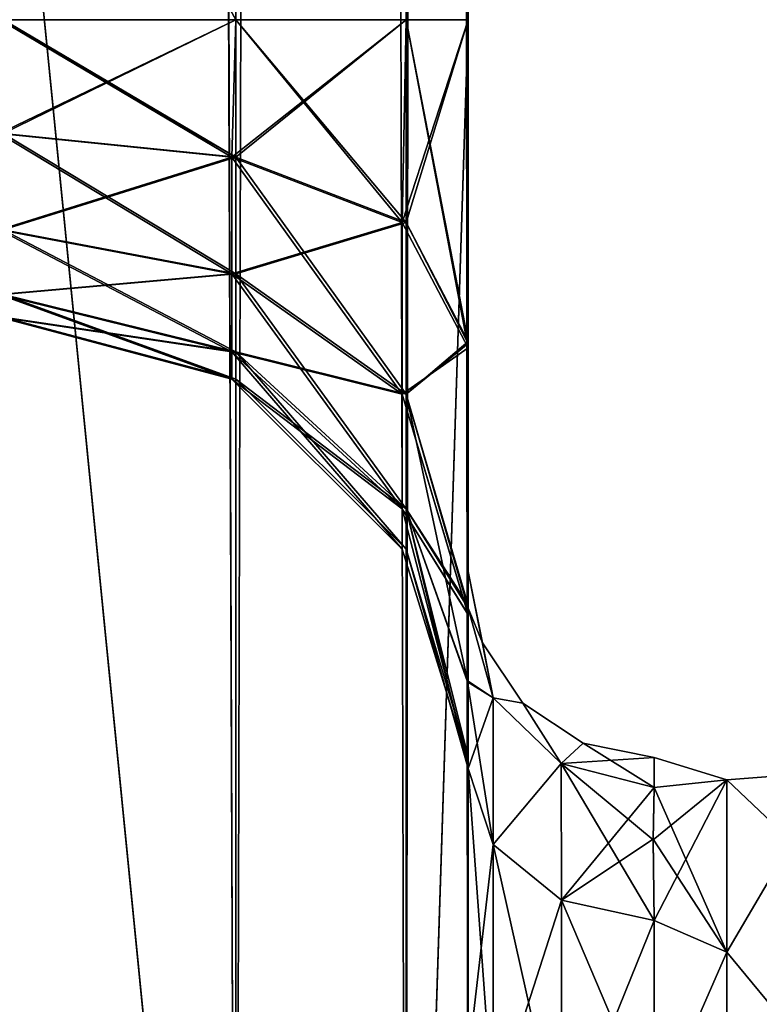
# Model space of a CAD drawing. Extents: x -23 to 470, y -1800 to 0.
# Tile 43 of 213: x 161 to 181, y -1755 to -1728. Entities that reach past the tile are written whole.
import ezdxf

# ---------------------------------------------------------------- set-up
doc = ezdxf.new("R2010")
doc.units = 0
doc.header["$LTSCALE"] = 61.997326
for name, color, linetype in [('153', 7, 'CONTINUOUS'), ('157', 7, 'CONTINUOUS'), ('163', 7, 'CONTINUOUS'), ('167', 7, 'CONTINUOUS'), ('171', 7, 'CONTINUOUS'), ('172', 7, 'CONTINUOUS'), ('189', 7, 'CONTINUOUS'), ('190', 7, 'CONTINUOUS'), ('195', 7, 'CONTINUOUS'), ('196', 7, 'CONTINUOUS'), ('197', 7, 'CONTINUOUS'), ('198', 7, 'CONTINUOUS'), ('205', 7, 'CONTINUOUS'), ('208', 7, 'CONTINUOUS'), ('210', 7, 'CONTINUOUS'), ('212', 7, 'CONTINUOUS'), ('216', 7, 'CONTINUOUS')]:
    doc.layers.add(name, color=color, linetype=linetype)

msp = doc.modelspace()

# ---------------------------------------------------------------- linework, layer by layer
at = {"layer": '153', "linetype": 'CONTINUOUS'}
for points in [[(173.55, -1736.863, 1.951), (173.55, -1742.999, 0), (173.55, -1728.15), (173.55, -1736.863, 1.951)], [(173.55, -1728.15), (173.55, -1742.999, 0), (173.55, -1736.862, -1.95), (173.55, -1728.15)], [(173.55, -1782.865, 81.431), (173.55, -1783.734, 81), (173.55, -1728.15, 82), (173.55, -1782.865, 81.431)], [(173.55, -1728.15, 82), (173.55, -1783.734, 81), (173.55, -1736.977, 79.993), (173.55, -1728.15, 82)], [(173.55, -1780, 82), (173.55, -1782.865, 81.431), (173.55, -1728.15, 82), (173.55, -1780, 82)], [(173.55, -1728.15, 41), (173.55, -1736.981, 43.008), (173.55, -1736.811, 39.074), (173.55, -1728.15, 41)], [(173.55, -1728.15, -41), (173.55, -1736.813, -39.073), (173.55, -1736.977, -43.007), (173.55, -1728.15, -41)], [(173.55, -1728.15, -82), (173.55, -1736.981, -79.992), (173.55, -1780, -82), (173.55, -1728.15, -82)], [(173.55, -1736.811, 39.074), (173.55, -1736.981, 43.008), (173.55, -1777.301, 28.507), (173.55, -1736.811, 39.074)], [(173.55, -1743.907, 33.613), (173.55, -1736.811, 39.074), (173.55, -1777.301, 28.507), (173.55, -1743.907, 33.613)], [(173.55, -1736.813, -39.073), (173.55, -1743.908, -33.612), (173.55, -1787.5, -74.5), (173.55, -1736.813, -39.073)], [(173.55, -1736.977, -43.007), (173.55, -1736.813, -39.073), (173.55, -1787.5, -74.5), (173.55, -1736.977, -43.007)], [(173.55, -1742.999, 0), (173.55, -1743.98, -7.474), (173.55, -1736.862, -1.95), (173.55, -1742.999, 0)], [(173.55, -1743.98, 7.474), (173.55, -1742.999, 0), (173.55, -1736.863, 1.951), (173.55, -1743.98, 7.474)], [(173.55, -1786.933, 77.36), (173.55, -1787.5, 74.5), (173.55, -1736.977, 79.993), (173.55, -1786.933, 77.36)], [(173.55, -1736.977, 79.993), (173.55, -1787.5, 74.5), (173.55, -1744.158, 74.304), (173.55, -1736.977, 79.993)], [(173.55, -1786.5, 78.234), (173.55, -1786.933, 77.36), (173.55, -1736.977, 79.993), (173.55, -1786.5, 78.234)], [(173.55, -1785.305, 79.801), (173.55, -1786.5, 78.234), (173.55, -1736.977, 79.993), (173.55, -1785.305, 79.801)], [(173.55, -1783.734, 81), (173.55, -1785.305, 79.801), (173.55, -1736.977, 79.993), (173.55, -1783.734, 81)], [(173.55, -1744.158, -48.696), (173.55, -1736.977, -43.007), (173.55, -1787.5, -74.5), (173.55, -1744.158, -48.696)], [(173.55, -1736.981, 43.008), (173.55, -1744.161, 48.699), (173.55, -1777.301, 28.507), (173.55, -1736.981, 43.008)], [(173.55, -1736.981, -79.992), (173.55, -1744.161, -74.301), (173.55, -1785.305, -79.801), (173.55, -1736.981, -79.992)], [(173.55, -1780, -82), (173.55, -1736.981, -79.992), (173.55, -1782.865, -81.431), (173.55, -1780, -82)], [(173.55, -1782.865, -81.431), (173.55, -1736.981, -79.992), (173.55, -1783.734, -81), (173.55, -1782.865, -81.431)], [(173.55, -1783.734, -81), (173.55, -1736.981, -79.992), (173.55, -1785.305, -79.801), (173.55, -1783.734, -81)], [(173.55, -1747.989, 25.648), (173.55, -1743.907, 33.613), (173.55, -1766.309, 28.436), (173.55, -1747.989, 25.648)], [(173.55, -1766.309, 28.436), (173.55, -1743.907, 33.613), (173.55, -1777.301, 28.507), (173.55, -1766.309, 28.436)], [(173.55, -1743.908, -33.612), (173.55, -1747.99, -25.647), (173.55, -1766.309, -28.436), (173.55, -1743.908, -33.612)], [(173.55, -1787.5, -74.5), (173.55, -1743.908, -33.612), (173.55, -1777.301, -28.507), (173.55, -1787.5, -74.5)], [(173.55, -1777.301, -28.507), (173.55, -1743.908, -33.612), (173.55, -1766.309, -28.436), (173.55, -1777.301, -28.507)], [(173.55, -1787.5, 74.5), (173.55, -1787.5, 24.51), (173.55, -1744.158, 74.304), (173.55, -1787.5, 74.5)], [(173.55, -1744.158, 74.304), (173.55, -1787.5, 24.51), (173.55, -1748.128, 66.083), (173.55, -1744.158, 74.304)], [(173.55, -1748.128, -56.917), (173.55, -1744.158, -48.696), (173.55, -1787.5, -74.5), (173.55, -1748.128, -56.917)], [(173.55, -1748.129, 56.921), (173.55, -1787.5, 24.51), (173.55, -1744.161, 48.699), (173.55, -1748.129, 56.921)], [(173.55, -1744.161, 48.699), (173.55, -1787.5, 24.51), (173.55, -1777.301, 28.507), (173.55, -1744.161, 48.699)], [(173.55, -1744.161, -74.301), (173.55, -1748.129, -66.079), (173.55, -1787.5, -74.5), (173.55, -1744.161, -74.301)], [(173.55, -1785.305, -79.801), (173.55, -1744.161, -74.301), (173.55, -1786.5, -78.234), (173.55, -1785.305, -79.801)], [(173.55, -1786.5, -78.234), (173.55, -1744.161, -74.301), (173.55, -1786.933, -77.36), (173.55, -1786.5, -78.234)], [(173.55, -1786.933, -77.36), (173.55, -1744.161, -74.301), (173.55, -1787.5, -74.5), (173.55, -1786.933, -77.36)], [(173.55, -1748.296, 16.707), (173.55, -1747.989, 25.648), (173.55, -1756.146, 24.276), (173.55, -1748.296, 16.707)], [(173.55, -1756.146, 24.276), (173.55, -1747.989, 25.648), (173.55, -1766.309, 28.436), (173.55, -1756.146, 24.276)], [(173.55, -1747.99, -25.647), (173.55, -1748.296, -16.707), (173.55, -1756.146, -24.276), (173.55, -1747.99, -25.647)], [(173.55, -1766.309, -28.436), (173.55, -1747.99, -25.647), (173.55, -1756.146, -24.276), (173.55, -1766.309, -28.436)], [(173.55, -1748.128, 66.083), (173.55, -1787.5, 24.51), (173.55, -1748.129, 56.921), (173.55, -1748.128, 66.083)], [(173.55, -1748.129, -66.079), (173.55, -1748.128, -56.917), (173.55, -1787.5, -74.5), (173.55, -1748.129, -66.079)]]:
    msp.add_3dface(points, dxfattribs=at)
at = {"layer": '157', "linetype": 'CONTINUOUS'}
for points in [[(180.5, -1748.602, 5.341), (180.5, -1748.602, -5.341), (178.55, -1748, 0), (180.5, -1748.602, 5.341)], [(178.55, -1748, 0), (180.5, -1748.602, -5.341), (178.55, -1748.811, -6.186), (178.55, -1748, 0)], [(178.55, -1748.811, 6.186), (180.5, -1748.602, 5.341), (178.55, -1748, 0), (178.55, -1748.811, 6.186)], [(178.55, -1752.383, 13.826), (180.5, -1748.602, 5.341), (178.516, -1750.22, 10.082), (178.55, -1752.383, 13.826)], [(178.516, -1750.22, 10.082), (180.5, -1748.602, 5.341), (178.55, -1748.811, 6.186), (178.516, -1750.22, 10.082)], [(180.5, -1748.602, -5.341), (180.5, -1753.236, -14.964), (178.55, -1748.811, -6.186), (180.5, -1748.602, -5.341)], [(180.5, -1753.236, 14.964), (180.5, -1748.602, 5.341), (178.55, -1752.383, 13.826), (180.5, -1753.236, 14.964)], [(178.55, -1748.811, -6.186), (180.5, -1753.236, -14.964), (178.516, -1750.203, -10.044), (178.55, -1748.811, -6.186)], [(178.516, -1750.203, -10.044), (180.5, -1753.236, -14.964), (178.55, -1752.383, -13.826), (178.516, -1750.203, -10.044)], [(178.55, -1752.383, -13.826), (180.5, -1753.236, -14.964), (178.55, -1757.708, -19.28), (178.55, -1752.383, -13.826)], [(178.55, -1757.708, 19.28), (180.5, -1753.236, 14.964), (178.55, -1752.383, 13.826), (178.55, -1757.708, 19.28)], [(180.5, -1753.236, -14.964), (180.5, -1761.587, -21.623), (178.55, -1757.708, -19.28), (180.5, -1753.236, -14.964)], [(180.5, -1761.587, 21.623), (180.5, -1753.236, 14.964), (178.55, -1757.708, 19.28), (180.5, -1761.587, 21.623)]]:
    msp.add_3dface(points, dxfattribs=at)
at = {"layer": '163', "linetype": 'CONTINUOUS'}
for points in [[(161.05, -1780, -94.5), (161, -1716.55, -94.5), (167.3, -20, -92.825), (161.05, -1780, -94.5)], [(167.3, -1780, -92.825), (161.05, -1780, -94.5), (167.3, -20, -92.825), (167.3, -1780, -92.825)], [(171.875, -1780, -88.25), (167.3, -1780, -92.825), (171.875, -20, -88.25), (171.875, -1780, -88.25)], [(171.875, -20, -88.25), (167.3, -1780, -92.825), (167.3, -20, -92.825), (171.875, -20, -88.25)], [(173.55, -20, -82), (173.55, -71.85, -82), (171.875, -1780, -88.25), (173.55, -20, -82)], [(173.55, -20, -82), (171.875, -1780, -88.25), (171.875, -20, -88.25), (173.55, -20, -82)], [(167.294, -1728.15, -71.171), (171.875, -1728.15, -75.75), (167.317, -71.85, -71.185), (167.294, -1728.15, -71.171)], [(167.317, -71.85, -71.185), (171.875, -1728.15, -75.75), (171.888, -71.85, -75.773), (167.317, -71.85, -71.185)], [(173.55, -71.85, -82), (173.55, -1728.15, -82), (171.875, -1780, -88.25), (173.55, -71.85, -82)], [(171.875, -1728.15, -75.75), (173.55, -1728.15, -82), (171.888, -71.85, -75.773), (171.875, -1728.15, -75.75)], [(173.55, -1728.15, -82), (173.55, -71.85, -82), (171.888, -71.85, -75.773), (173.55, -1728.15, -82)], [(161, -1716.55, -69.5), (161.05, -1728.15, -69.5), (167.294, -1728.15, -71.171), (161, -1716.55, -69.5)], [(173.55, -1728.15, -82), (173.55, -1780, -82), (171.875, -1780, -88.25), (173.55, -1728.15, -82)]]:
    msp.add_3dface(points, dxfattribs=at)
at = {"layer": '167', "linetype": 'CONTINUOUS'}
for points in [[(161.05, -20, 94.5), (161, -83.45, 94.5), (167.3, -1780, 92.825), (161.05, -20, 94.5)], [(161.05, -20, 94.5), (167.3, -1780, 92.825), (167.3, -20, 92.825), (161.05, -20, 94.5)], [(167.3, -1780, 92.825), (171.875, -1780, 88.25), (167.3, -20, 92.825), (167.3, -1780, 92.825)], [(167.3, -20, 92.825), (171.875, -1780, 88.25), (171.875, -20, 88.25), (167.3, -20, 92.825)], [(173.55, -1780, 82), (173.55, -1728.15, 82), (171.875, -20, 88.25), (173.55, -1780, 82)], [(171.875, -1780, 88.25), (173.55, -1780, 82), (171.875, -20, 88.25), (171.875, -1780, 88.25)], [(173.55, -1728.15, 82), (173.55, -71.85, 82), (171.875, -20, 88.25), (173.55, -1728.15, 82)], [(161.05, -1728.15, 69.5), (161.05, -71.85, 69.5), (167.294, -1728.15, 71.171), (161.05, -1728.15, 69.5)], [(161.05, -71.85, 69.5), (167.317, -71.85, 71.185), (167.294, -1728.15, 71.171), (161.05, -71.85, 69.5)], [(167.294, -1728.15, 71.171), (167.317, -71.85, 71.185), (171.875, -1728.15, 75.75), (167.294, -1728.15, 71.171)], [(167.317, -71.85, 71.185), (171.888, -71.85, 75.773), (171.875, -1728.15, 75.75), (167.317, -71.85, 71.185)], [(173.55, -71.85, 82), (173.55, -1728.15, 82), (171.875, -1728.15, 75.75), (173.55, -71.85, 82)], [(171.888, -71.85, 75.773), (173.55, -71.85, 82), (171.875, -1728.15, 75.75), (171.888, -71.85, 75.773)], [(161, -83.45, 94.5), (161, -1716.55, 94.5), (167.3, -1780, 92.825), (161, -83.45, 94.5)], [(161, -1716.55, 94.5), (161.05, -1780, 94.5), (167.3, -1780, 92.825), (161, -1716.55, 94.5)]]:
    msp.add_3dface(points, dxfattribs=at)
at = {"layer": '171', "linetype": 'CONTINUOUS'}
for points in [[(160.95, -1716.55, -53.5), (161.05, -71.85, -53.5), (167.298, -1728.15, -51.827), (160.95, -1716.55, -53.5)], [(161.05, -71.85, -53.5), (167.317, -71.85, -51.815), (167.298, -1728.15, -51.827), (161.05, -71.85, -53.5)], [(167.298, -1728.15, -51.827), (167.317, -71.85, -51.815), (171.875, -1728.15, -47.25), (167.298, -1728.15, -51.827)], [(167.298, -1728.15, -30.173), (171.875, -1728.15, -34.75), (167.32, -71.85, -30.186), (167.298, -1728.15, -30.173)], [(167.317, -71.85, -51.815), (171.888, -71.85, -47.227), (171.875, -1728.15, -47.25), (167.317, -71.85, -51.815)], [(167.32, -71.85, -30.186), (171.875, -1728.15, -34.75), (171.888, -71.85, -34.773), (167.32, -71.85, -30.186)], [(173.55, -71.85, -41), (173.55, -1728.15, -41), (171.875, -1728.15, -47.25), (173.55, -71.85, -41)], [(171.875, -1728.15, -34.75), (173.55, -1728.15, -41), (171.888, -71.85, -34.773), (171.875, -1728.15, -34.75)], [(171.888, -71.85, -47.227), (173.55, -71.85, -41), (171.875, -1728.15, -47.25), (171.888, -71.85, -47.227)], [(173.55, -1728.15, -41), (173.55, -71.85, -41), (171.888, -71.85, -34.773), (173.55, -1728.15, -41)], [(160.95, -1716.55, -28.5), (160.95, -1728.15, -28.5), (167.298, -1728.15, -30.173), (160.95, -1716.55, -28.5)], [(160.95, -1728.15, -53.5), (160.95, -1716.55, -53.5), (167.298, -1728.15, -51.827), (160.95, -1728.15, -53.5)]]:
    msp.add_3dface(points, dxfattribs=at)
at = {"layer": '172', "linetype": 'CONTINUOUS'}
for points in [[(161.05, -1728.15, 28.5), (161, -1716.55, 28.5), (167.32, -71.85, 30.186), (161.05, -1728.15, 28.5)], [(167.294, -1728.15, 30.171), (161.05, -1728.15, 28.5), (167.32, -71.85, 30.186), (167.294, -1728.15, 30.171)], [(171.875, -1728.15, 34.75), (167.294, -1728.15, 30.171), (167.32, -71.85, 30.186), (171.875, -1728.15, 34.75)], [(167.294, -1728.15, 51.829), (171.875, -1728.15, 47.25), (167.32, -71.85, 51.814), (167.294, -1728.15, 51.829)], [(171.888, -71.85, 34.773), (171.875, -1728.15, 34.75), (167.32, -71.85, 30.186), (171.888, -71.85, 34.773)], [(167.32, -71.85, 51.814), (171.875, -1728.15, 47.25), (171.888, -71.85, 47.227), (167.32, -71.85, 51.814)], [(173.55, -71.85, 41), (173.55, -1728.15, 41), (171.875, -1728.15, 34.75), (173.55, -71.85, 41)], [(171.875, -1728.15, 47.25), (173.55, -1728.15, 41), (171.888, -71.85, 47.227), (171.875, -1728.15, 47.25)], [(173.55, -71.85, 41), (171.875, -1728.15, 34.75), (171.888, -71.85, 34.773), (173.55, -71.85, 41)], [(173.55, -1728.15, 41), (173.55, -71.85, 41), (171.888, -71.85, 47.227), (173.55, -1728.15, 41)], [(161, -1716.55, 53.5), (161.05, -1728.15, 53.5), (167.294, -1728.15, 51.829), (161, -1716.55, 53.5)]]:
    msp.add_3dface(points, dxfattribs=at)
at = {"layer": '189', "linetype": 'CONTINUOUS'}
for points in [[(167.294, -1728.15, 51.829), (161.05, -1728.15, 53.5), (160.937, -1731.211, 54.109), (167.294, -1728.15, 51.829)], [(160.937, -1731.211, 68.891), (161.05, -1728.15, 69.5), (167.194, -1731.851, 70.435), (160.937, -1731.211, 68.891)], [(167.294, -1728.15, 51.829), (160.937, -1731.211, 54.109), (167.194, -1731.851, 52.565), (167.294, -1728.15, 51.829)], [(161.05, -1728.15, 69.5), (167.294, -1728.15, 71.171), (167.194, -1731.851, 70.435), (161.05, -1728.15, 69.5)], [(171.875, -1728.15, 47.25), (167.294, -1728.15, 51.829), (167.194, -1731.851, 52.565), (171.875, -1728.15, 47.25)], [(171.875, -1728.15, 47.25), (167.194, -1731.851, 52.565), (171.775, -1733.603, 48.335), (171.875, -1728.15, 47.25)], [(167.194, -1731.851, 70.435), (167.294, -1728.15, 71.171), (171.775, -1733.603, 74.665), (167.194, -1731.851, 70.435)], [(167.294, -1728.15, 71.171), (171.875, -1728.15, 75.75), (171.775, -1733.603, 74.665), (167.294, -1728.15, 71.171)], [(171.875, -1728.15, 75.75), (173.55, -1736.977, 79.993), (171.775, -1733.603, 74.665), (171.875, -1728.15, 75.75)], [(173.55, -1736.981, 43.008), (173.55, -1728.15, 41), (171.775, -1733.603, 48.335), (173.55, -1736.981, 43.008)], [(173.55, -1728.15, 41), (171.875, -1728.15, 47.25), (171.775, -1733.603, 48.335), (173.55, -1728.15, 41)], [(173.55, -1728.15, 82), (173.55, -1736.977, 79.993), (171.875, -1728.15, 75.75), (173.55, -1728.15, 82)], [(160.937, -1731.211, 54.109), (160.937, -1733.807, 55.843), (167.194, -1731.851, 52.565), (160.937, -1731.211, 54.109)], [(160.937, -1733.807, 67.157), (160.937, -1731.211, 68.891), (167.194, -1734.989, 68.339), (160.937, -1733.807, 67.157)], [(167.194, -1734.989, 68.339), (160.937, -1731.211, 68.891), (167.194, -1731.851, 70.435), (167.194, -1734.989, 68.339)], [(167.194, -1731.851, 52.565), (160.937, -1733.807, 55.843), (167.194, -1734.989, 54.661), (167.194, -1731.851, 52.565)], [(167.194, -1731.851, 52.565), (167.194, -1734.989, 54.661), (171.775, -1733.603, 48.335), (167.194, -1731.851, 52.565)], [(167.194, -1734.989, 68.339), (167.194, -1731.851, 70.435), (171.775, -1738.226, 71.576), (167.194, -1734.989, 68.339)], [(167.194, -1731.851, 70.435), (171.775, -1733.603, 74.665), (171.775, -1738.226, 71.576), (167.194, -1731.851, 70.435)], [(167.194, -1734.989, 54.661), (171.775, -1738.226, 51.424), (171.775, -1733.603, 48.335), (167.194, -1734.989, 54.661)], [(171.775, -1733.603, 74.665), (173.55, -1736.977, 79.993), (171.775, -1738.226, 71.576), (171.775, -1733.603, 74.665)], [(171.775, -1738.226, 51.424), (173.55, -1736.981, 43.008), (171.775, -1733.603, 48.335), (171.775, -1738.226, 51.424)], [(160.937, -1733.807, 55.843), (160.937, -1735.541, 58.439), (167.194, -1734.989, 54.661), (160.937, -1733.807, 55.843)], [(160.937, -1735.541, 64.561), (160.937, -1733.807, 67.157), (167.194, -1737.085, 65.201), (160.937, -1735.541, 64.561)], [(167.194, -1737.085, 65.201), (160.937, -1733.807, 67.157), (167.194, -1734.989, 68.339), (167.194, -1737.085, 65.201)], [(167.194, -1734.989, 54.661), (160.937, -1735.541, 58.439), (167.194, -1737.085, 57.799), (167.194, -1734.989, 54.661)], [(167.194, -1734.989, 54.661), (167.194, -1737.085, 57.799), (171.775, -1738.226, 51.424), (167.194, -1734.989, 54.661)], [(167.194, -1737.085, 65.201), (167.194, -1734.989, 68.339), (171.775, -1741.315, 66.953), (167.194, -1737.085, 65.201)], [(167.194, -1734.989, 68.339), (171.775, -1738.226, 71.576), (171.775, -1741.315, 66.953), (167.194, -1734.989, 68.339)], [(160.937, -1735.541, 58.439), (160.937, -1736.15, 61.5), (167.194, -1737.085, 57.799), (160.937, -1735.541, 58.439)], [(160.937, -1736.15, 61.5), (160.937, -1735.541, 64.561), (167.194, -1737.821, 61.5), (160.937, -1736.15, 61.5)], [(167.194, -1737.821, 61.5), (160.937, -1735.541, 64.561), (167.194, -1737.085, 65.201), (167.194, -1737.821, 61.5)], [(167.194, -1737.085, 57.799), (160.937, -1736.15, 61.5), (167.194, -1737.821, 61.5), (167.194, -1737.085, 57.799)], [(173.55, -1736.977, 79.993), (173.55, -1744.158, 74.304), (171.775, -1738.226, 71.576), (173.55, -1736.977, 79.993)], [(173.55, -1744.161, 48.699), (173.55, -1736.981, 43.008), (171.775, -1738.226, 51.424), (173.55, -1744.161, 48.699)], [(167.194, -1737.085, 57.799), (167.194, -1737.821, 61.5), (171.775, -1741.315, 56.047), (167.194, -1737.085, 57.799)], [(167.194, -1737.085, 57.799), (171.775, -1741.315, 56.047), (171.775, -1738.226, 51.424), (167.194, -1737.085, 57.799)], [(167.194, -1737.821, 61.5), (167.194, -1737.085, 65.201), (171.775, -1742.4, 61.5), (167.194, -1737.821, 61.5)], [(167.194, -1737.085, 65.201), (171.775, -1741.315, 66.953), (171.775, -1742.4, 61.5), (167.194, -1737.085, 65.201)], [(167.194, -1737.821, 61.5), (171.775, -1742.4, 61.5), (171.775, -1741.315, 56.047), (167.194, -1737.821, 61.5)], [(171.775, -1738.226, 71.576), (173.55, -1744.158, 74.304), (171.775, -1741.315, 66.953), (171.775, -1738.226, 71.576)], [(171.775, -1741.315, 56.047), (173.55, -1744.161, 48.699), (171.775, -1738.226, 51.424), (171.775, -1741.315, 56.047)], [(173.55, -1744.158, 74.304), (173.55, -1748.128, 66.083), (171.775, -1741.315, 66.953), (173.55, -1744.158, 74.304)], [(171.775, -1741.315, 66.953), (173.55, -1748.128, 66.083), (171.775, -1742.4, 61.5), (171.775, -1741.315, 66.953)], [(173.55, -1748.129, 56.921), (173.55, -1744.161, 48.699), (171.775, -1741.315, 56.047), (173.55, -1748.129, 56.921)], [(171.775, -1742.4, 61.5), (173.55, -1748.129, 56.921), (171.775, -1741.315, 56.047), (171.775, -1742.4, 61.5)], [(173.55, -1748.128, 66.083), (173.55, -1748.129, 56.921), (171.775, -1742.4, 61.5), (173.55, -1748.128, 66.083)]]:
    msp.add_3dface(points, dxfattribs=at)
at = {"layer": '190', "linetype": 'CONTINUOUS'}
for points in [[(167.294, -1728.15, -71.171), (161.05, -1728.15, -69.5), (160.937, -1731.211, -68.891), (167.294, -1728.15, -71.171)], [(160.937, -1731.211, -54.109), (160.95, -1728.15, -53.5), (167.194, -1731.851, -52.565), (160.937, -1731.211, -54.109)], [(167.294, -1728.15, -71.171), (160.937, -1731.211, -68.891), (167.194, -1731.851, -70.435), (167.294, -1728.15, -71.171)], [(160.95, -1728.15, -53.5), (167.298, -1728.15, -51.827), (167.194, -1731.851, -52.565), (160.95, -1728.15, -53.5)], [(171.875, -1728.15, -75.75), (167.294, -1728.15, -71.171), (167.194, -1731.851, -70.435), (171.875, -1728.15, -75.75)], [(171.875, -1728.15, -75.75), (167.194, -1731.851, -70.435), (171.775, -1733.603, -74.665), (171.875, -1728.15, -75.75)], [(167.194, -1731.851, -52.565), (167.298, -1728.15, -51.827), (171.775, -1733.603, -48.335), (167.194, -1731.851, -52.565)], [(167.298, -1728.15, -51.827), (171.875, -1728.15, -47.25), (171.775, -1733.603, -48.335), (167.298, -1728.15, -51.827)], [(171.875, -1728.15, -47.25), (173.55, -1736.977, -43.007), (171.775, -1733.603, -48.335), (171.875, -1728.15, -47.25)], [(173.55, -1736.981, -79.992), (173.55, -1728.15, -82), (171.775, -1733.603, -74.665), (173.55, -1736.981, -79.992)], [(173.55, -1728.15, -82), (171.875, -1728.15, -75.75), (171.775, -1733.603, -74.665), (173.55, -1728.15, -82)], [(173.55, -1728.15, -41), (173.55, -1736.977, -43.007), (171.875, -1728.15, -47.25), (173.55, -1728.15, -41)], [(160.937, -1731.211, -68.891), (160.937, -1733.807, -67.157), (167.194, -1731.851, -70.435), (160.937, -1731.211, -68.891)], [(160.937, -1733.807, -55.843), (160.937, -1731.211, -54.109), (167.194, -1734.989, -54.661), (160.937, -1733.807, -55.843)], [(167.194, -1734.989, -54.661), (160.937, -1731.211, -54.109), (167.194, -1731.851, -52.565), (167.194, -1734.989, -54.661)], [(167.194, -1731.851, -70.435), (160.937, -1733.807, -67.157), (167.194, -1734.989, -68.339), (167.194, -1731.851, -70.435)], [(167.194, -1731.851, -70.435), (167.194, -1734.989, -68.339), (171.775, -1733.603, -74.665), (167.194, -1731.851, -70.435)], [(167.194, -1734.989, -54.661), (167.194, -1731.851, -52.565), (171.775, -1738.226, -51.424), (167.194, -1734.989, -54.661)], [(167.194, -1731.851, -52.565), (171.775, -1733.603, -48.335), (171.775, -1738.226, -51.424), (167.194, -1731.851, -52.565)], [(167.194, -1734.989, -68.339), (171.775, -1738.226, -71.576), (171.775, -1733.603, -74.665), (167.194, -1734.989, -68.339)], [(171.775, -1733.603, -48.335), (173.55, -1736.977, -43.007), (171.775, -1738.226, -51.424), (171.775, -1733.603, -48.335)], [(171.775, -1738.226, -71.576), (173.55, -1736.981, -79.992), (171.775, -1733.603, -74.665), (171.775, -1738.226, -71.576)], [(160.937, -1733.807, -67.157), (160.937, -1735.541, -64.561), (167.194, -1734.989, -68.339), (160.937, -1733.807, -67.157)], [(160.937, -1735.541, -58.439), (160.937, -1733.807, -55.843), (167.194, -1737.085, -57.799), (160.937, -1735.541, -58.439)], [(167.194, -1737.085, -57.799), (160.937, -1733.807, -55.843), (167.194, -1734.989, -54.661), (167.194, -1737.085, -57.799)], [(167.194, -1734.989, -68.339), (160.937, -1735.541, -64.561), (167.194, -1737.085, -65.201), (167.194, -1734.989, -68.339)], [(167.194, -1734.989, -68.339), (167.194, -1737.085, -65.201), (171.775, -1738.226, -71.576), (167.194, -1734.989, -68.339)], [(167.194, -1737.085, -57.799), (167.194, -1734.989, -54.661), (171.775, -1741.315, -56.047), (167.194, -1737.085, -57.799)], [(167.194, -1734.989, -54.661), (171.775, -1738.226, -51.424), (171.775, -1741.315, -56.047), (167.194, -1734.989, -54.661)], [(160.937, -1735.541, -64.561), (160.937, -1736.15, -61.5), (167.194, -1737.085, -65.201), (160.937, -1735.541, -64.561)], [(160.937, -1736.15, -61.5), (160.937, -1735.541, -58.439), (167.194, -1737.821, -61.5), (160.937, -1736.15, -61.5)], [(167.194, -1737.821, -61.5), (160.937, -1735.541, -58.439), (167.194, -1737.085, -57.799), (167.194, -1737.821, -61.5)], [(167.194, -1737.085, -65.201), (160.937, -1736.15, -61.5), (167.194, -1737.821, -61.5), (167.194, -1737.085, -65.201)], [(173.55, -1736.977, -43.007), (173.55, -1744.158, -48.696), (171.775, -1738.226, -51.424), (173.55, -1736.977, -43.007)], [(173.55, -1744.161, -74.301), (173.55, -1736.981, -79.992), (171.775, -1738.226, -71.576), (173.55, -1744.161, -74.301)], [(167.194, -1737.085, -65.201), (167.194, -1737.821, -61.5), (171.775, -1741.315, -66.953), (167.194, -1737.085, -65.201)], [(167.194, -1737.085, -65.201), (171.775, -1741.315, -66.953), (171.775, -1738.226, -71.576), (167.194, -1737.085, -65.201)], [(167.194, -1737.821, -61.5), (167.194, -1737.085, -57.799), (171.775, -1742.4, -61.5), (167.194, -1737.821, -61.5)], [(167.194, -1737.085, -57.799), (171.775, -1741.315, -56.047), (171.775, -1742.4, -61.5), (167.194, -1737.085, -57.799)], [(167.194, -1737.821, -61.5), (171.775, -1742.4, -61.5), (171.775, -1741.315, -66.953), (167.194, -1737.821, -61.5)], [(171.775, -1738.226, -51.424), (173.55, -1744.158, -48.696), (171.775, -1741.315, -56.047), (171.775, -1738.226, -51.424)], [(171.775, -1741.315, -66.953), (173.55, -1744.161, -74.301), (171.775, -1738.226, -71.576), (171.775, -1741.315, -66.953)], [(173.55, -1744.158, -48.696), (173.55, -1748.128, -56.917), (171.775, -1741.315, -56.047), (173.55, -1744.158, -48.696)], [(171.775, -1741.315, -56.047), (173.55, -1748.128, -56.917), (171.775, -1742.4, -61.5), (171.775, -1741.315, -56.047)], [(173.55, -1748.129, -66.079), (173.55, -1744.161, -74.301), (171.775, -1741.315, -66.953), (173.55, -1748.129, -66.079)], [(171.775, -1742.4, -61.5), (173.55, -1748.129, -66.079), (171.775, -1741.315, -66.953), (171.775, -1742.4, -61.5)], [(173.55, -1748.128, -56.917), (173.55, -1748.129, -66.079), (171.775, -1742.4, -61.5), (173.55, -1748.128, -56.917)]]:
    msp.add_3dface(points, dxfattribs=at)
at = {"layer": '195', "linetype": 'CONTINUOUS'}
for points in [[(173.55, -1756.146, -24.276), (173.55, -1748.296, -16.707), (174.221, -1757.552, -22.213), (173.55, -1756.146, -24.276)], [(173.55, -1748.296, -16.707), (174.221, -1750.341, -15.266), (174.221, -1757.552, -22.213), (173.55, -1748.296, -16.707)], [(174.221, -1750.341, -15.266), (176.055, -1751.838, -14.211), (176.055, -1758.551, -20.678), (174.221, -1750.341, -15.266)], [(174.221, -1757.552, -22.213), (174.221, -1750.341, -15.266), (176.055, -1758.551, -20.678), (174.221, -1757.552, -22.213)], [(178.55, -1752.383, -13.826), (178.55, -1757.708, -19.28), (176.055, -1751.838, -14.211), (178.55, -1752.383, -13.826)], [(176.055, -1751.838, -14.211), (178.55, -1757.708, -19.28), (176.055, -1758.551, -20.678), (176.055, -1751.838, -14.211)]]:
    msp.add_3dface(points, dxfattribs=at)
at = {"layer": '196', "linetype": 'CONTINUOUS'}
for points in [[(173.55, -1748.296, 16.707), (173.55, -1756.146, 24.276), (174.221, -1750.341, 15.266), (173.55, -1748.296, 16.707)], [(174.221, -1750.341, 15.266), (173.55, -1756.146, 24.276), (174.221, -1757.552, 22.213), (174.221, -1750.341, 15.266)], [(176.055, -1751.838, 14.211), (174.221, -1750.341, 15.266), (174.221, -1757.552, 22.213), (176.055, -1751.838, 14.211)], [(176.055, -1751.838, 14.211), (174.221, -1757.552, 22.213), (176.055, -1758.551, 20.678), (176.055, -1751.838, 14.211)], [(178.55, -1752.383, 13.826), (176.055, -1751.838, 14.211), (176.055, -1758.551, 20.678), (178.55, -1752.383, 13.826)], [(178.55, -1757.708, 19.28), (178.55, -1752.383, 13.826), (176.055, -1758.551, 20.678), (178.55, -1757.708, 19.28)]]:
    msp.add_3dface(points, dxfattribs=at)
at = {"layer": '197', "linetype": 'CONTINUOUS'}
for points in [[(173.55, -1743.98, -7.474), (173.55, -1742.999, 0), (173.931, -1744.913, 0), (173.55, -1743.98, -7.474)], [(173.55, -1742.999, 0), (173.55, -1743.98, 7.474), (174.22, -1746.395, 6.83), (173.55, -1742.999, 0)], [(173.931, -1744.913, 0), (173.55, -1742.999, 0), (174.22, -1746.395, 6.83), (173.931, -1744.913, 0)], [(174.22, -1746.395, -6.83), (173.55, -1743.98, -7.474), (173.931, -1744.913, 0), (174.22, -1746.395, -6.83)], [(175.014, -1746.536, 0), (174.22, -1746.395, -6.83), (173.931, -1744.913, 0), (175.014, -1746.536, 0)], [(175.014, -1746.536, 0), (173.931, -1744.913, 0), (174.22, -1746.395, 6.83), (175.014, -1746.536, 0)], [(176.05, -1748.164, -6.358), (174.22, -1746.395, -6.83), (175.014, -1746.536, 0), (176.05, -1748.164, -6.358)], [(176.05, -1748.164, 6.358), (175.014, -1746.536, 0), (174.22, -1746.395, 6.83), (176.05, -1748.164, 6.358)], [(176.637, -1747.619, 0), (176.05, -1748.164, -6.358), (175.014, -1746.536, 0), (176.637, -1747.619, 0)], [(176.637, -1747.619, 0), (175.014, -1746.536, 0), (176.05, -1748.164, 6.358), (176.637, -1747.619, 0)], [(178.55, -1748.811, 6.186), (176.637, -1747.619, 0), (176.05, -1748.164, 6.358), (178.55, -1748.811, 6.186)], [(178.55, -1748, 0), (176.05, -1748.164, -6.358), (176.637, -1747.619, 0), (178.55, -1748, 0)], [(178.55, -1748.811, 6.186), (178.55, -1748, 0), (176.637, -1747.619, 0), (178.55, -1748.811, 6.186)], [(178.55, -1748, 0), (178.55, -1748.811, -6.186), (176.05, -1748.164, -6.358), (178.55, -1748, 0)]]:
    msp.add_3dface(points, dxfattribs=at)
at = {"layer": '198', "linetype": 'CONTINUOUS'}
for points in [[(180.5, -1748.602, -5.341), (180.5, -1748.602, 5.341), (182.248, -1748.468, 0), (180.5, -1748.602, -5.341)], [(180.5, -1748.602, -5.341), (182.248, -1748.468, 0), (182.248, -1750.259, -9.005), (180.5, -1748.602, -5.341)], [(180.5, -1748.602, 5.341), (182.248, -1750.259, 9.005), (182.248, -1748.468, 0), (180.5, -1748.602, 5.341)], [(180.5, -1753.236, -14.964), (180.5, -1748.602, -5.341), (182.248, -1750.259, -9.005), (180.5, -1753.236, -14.964)], [(180.5, -1748.602, 5.341), (180.5, -1753.236, 14.964), (182.248, -1750.259, 9.005), (180.5, -1748.602, 5.341)], [(180.5, -1753.236, -14.964), (182.248, -1750.259, -9.005), (182.248, -1755.36, -16.64), (180.5, -1753.236, -14.964)], [(180.5, -1753.236, 14.964), (182.248, -1755.36, 16.64), (182.248, -1750.259, 9.005), (180.5, -1753.236, 14.964)], [(180.5, -1761.587, -21.623), (180.5, -1753.236, -14.964), (182.248, -1755.36, -16.64), (180.5, -1761.587, -21.623)], [(180.5, -1753.236, 14.964), (180.5, -1761.587, 21.623), (182.248, -1755.36, 16.64), (180.5, -1753.236, 14.964)]]:
    msp.add_3dface(points, dxfattribs=at)
at = {"layer": '205', "linetype": 'CONTINUOUS'}
for points in [[(160.95, -1716.55, -12.5), (167.32, -71.85, -10.814), (167.298, -1728.15, -10.827), (160.95, -1716.55, -12.5)], [(171.875, -1728.15, 6.25), (167.32, -71.85, 10.814), (167.298, -1728.15, 10.827), (171.875, -1728.15, 6.25)], [(167.298, -1728.15, -10.827), (167.32, -71.85, -10.814), (171.875, -1728.15, -6.25), (167.298, -1728.15, -10.827)], [(171.888, -71.85, 6.227), (167.32, -71.85, 10.814), (171.875, -1728.15, 6.25), (171.888, -71.85, 6.227)], [(167.32, -71.85, -10.814), (171.888, -71.85, -6.227), (171.875, -1728.15, -6.25), (167.32, -71.85, -10.814)], [(173.55, -71.85), (173.55, -1728.15), (171.875, -1728.15, -6.25), (173.55, -71.85)], [(173.55, -1728.15), (171.888, -71.85, 6.227), (171.875, -1728.15, 6.25), (173.55, -1728.15)], [(171.888, -71.85, -6.227), (173.55, -71.85), (171.875, -1728.15, -6.25), (171.888, -71.85, -6.227)], [(173.55, -1728.15), (173.55, -71.85), (171.888, -71.85, 6.227), (173.55, -1728.15)], [(160.95, -1716.55, 12.5), (160.95, -1728.15, 12.5), (167.298, -1728.15, 10.827), (160.95, -1716.55, 12.5)], [(160.95, -1728.15, -12.5), (160.95, -1716.55, -12.5), (167.298, -1728.15, -10.827), (160.95, -1728.15, -12.5)]]:
    msp.add_3dface(points, dxfattribs=at)
at = {"layer": '208', "linetype": 'CONTINUOUS'}
for points in [[(167.298, -1728.15, -30.173), (160.95, -1728.15, -28.5), (161.037, -1731.211, -27.891), (167.298, -1728.15, -30.173)], [(161.037, -1731.211, -13.109), (160.95, -1728.15, -12.5), (167.294, -1731.851, -11.565), (161.037, -1731.211, -13.109)], [(160.95, -1728.15, -12.5), (167.298, -1728.15, -10.827), (167.294, -1731.851, -11.565), (160.95, -1728.15, -12.5)], [(167.298, -1728.15, -30.173), (161.037, -1731.211, -27.891), (167.294, -1731.851, -29.435), (167.298, -1728.15, -30.173)], [(171.875, -1728.15, -34.75), (167.298, -1728.15, -30.173), (167.294, -1731.851, -29.435), (171.875, -1728.15, -34.75)], [(171.875, -1728.15, -34.75), (167.294, -1731.851, -29.435), (171.875, -1733.603, -33.665), (171.875, -1728.15, -34.75)], [(167.294, -1731.851, -11.565), (167.298, -1728.15, -10.827), (171.875, -1733.603, -7.335), (167.294, -1731.851, -11.565)], [(167.298, -1728.15, -10.827), (171.875, -1728.15, -6.25), (171.875, -1733.603, -7.335), (167.298, -1728.15, -10.827)], [(173.55, -1728.15), (173.55, -1736.862, -1.95), (171.875, -1728.15, -6.25), (173.55, -1728.15)], [(171.875, -1728.15, -6.25), (173.55, -1736.862, -1.95), (171.875, -1733.603, -7.335), (171.875, -1728.15, -6.25)], [(173.55, -1736.813, -39.073), (173.55, -1728.15, -41), (171.875, -1733.603, -33.665), (173.55, -1736.813, -39.073)], [(173.55, -1728.15, -41), (171.875, -1728.15, -34.75), (171.875, -1733.603, -33.665), (173.55, -1728.15, -41)], [(161.037, -1731.211, -27.891), (161.037, -1733.807, -26.157), (167.294, -1731.851, -29.435), (161.037, -1731.211, -27.891)], [(161.037, -1733.807, -14.843), (161.037, -1731.211, -13.109), (167.294, -1734.989, -13.661), (161.037, -1733.807, -14.843)], [(167.294, -1734.989, -13.661), (161.037, -1731.211, -13.109), (167.294, -1731.851, -11.565), (167.294, -1734.989, -13.661)], [(167.294, -1731.851, -29.435), (161.037, -1733.807, -26.157), (167.294, -1734.989, -27.339), (167.294, -1731.851, -29.435)], [(167.294, -1731.851, -29.435), (167.294, -1734.989, -27.339), (171.875, -1733.603, -33.665), (167.294, -1731.851, -29.435)], [(167.294, -1734.989, -13.661), (167.294, -1731.851, -11.565), (171.875, -1738.226, -10.424), (167.294, -1734.989, -13.661)], [(167.294, -1731.851, -11.565), (171.875, -1733.603, -7.335), (171.875, -1738.226, -10.424), (167.294, -1731.851, -11.565)], [(167.294, -1734.989, -27.339), (171.875, -1738.226, -30.576), (171.875, -1733.603, -33.665), (167.294, -1734.989, -27.339)], [(171.875, -1733.603, -7.335), (173.55, -1736.862, -1.95), (171.875, -1738.226, -10.424), (171.875, -1733.603, -7.335)], [(171.875, -1738.226, -30.576), (173.55, -1736.813, -39.073), (171.875, -1733.603, -33.665), (171.875, -1738.226, -30.576)], [(161.037, -1733.807, -26.157), (161.037, -1735.541, -23.561), (167.294, -1734.989, -27.339), (161.037, -1733.807, -26.157)], [(161.037, -1735.541, -17.439), (161.037, -1733.807, -14.843), (167.294, -1737.085, -16.799), (161.037, -1735.541, -17.439)], [(167.294, -1737.085, -16.799), (161.037, -1733.807, -14.843), (167.294, -1734.989, -13.661), (167.294, -1737.085, -16.799)], [(167.294, -1734.989, -27.339), (161.037, -1735.541, -23.561), (167.294, -1737.085, -24.201), (167.294, -1734.989, -27.339)], [(167.294, -1734.989, -27.339), (167.294, -1737.085, -24.201), (171.875, -1738.226, -30.576), (167.294, -1734.989, -27.339)], [(167.294, -1737.085, -16.799), (167.294, -1734.989, -13.661), (171.875, -1741.315, -15.047), (167.294, -1737.085, -16.799)], [(167.294, -1734.989, -13.661), (171.875, -1738.226, -10.424), (171.875, -1741.315, -15.047), (167.294, -1734.989, -13.661)], [(161.037, -1735.541, -23.561), (161.037, -1736.15, -20.5), (167.294, -1737.085, -24.201), (161.037, -1735.541, -23.561)], [(161.037, -1736.15, -20.5), (161.037, -1735.541, -17.439), (167.294, -1737.821, -20.5), (161.037, -1736.15, -20.5)], [(167.294, -1737.821, -20.5), (161.037, -1735.541, -17.439), (167.294, -1737.085, -16.799), (167.294, -1737.821, -20.5)], [(167.294, -1737.085, -24.201), (161.037, -1736.15, -20.5), (167.294, -1737.821, -20.5), (167.294, -1737.085, -24.201)], [(173.55, -1743.908, -33.612), (173.55, -1736.813, -39.073), (171.875, -1738.226, -30.576), (173.55, -1743.908, -33.612)], [(173.55, -1736.862, -1.95), (173.55, -1743.98, -7.474), (171.875, -1738.226, -10.424), (173.55, -1736.862, -1.95)], [(167.294, -1737.085, -24.201), (167.294, -1737.821, -20.5), (171.875, -1741.315, -25.953), (167.294, -1737.085, -24.201)], [(167.294, -1737.085, -24.201), (171.875, -1741.315, -25.953), (171.875, -1738.226, -30.576), (167.294, -1737.085, -24.201)], [(167.294, -1737.821, -20.5), (167.294, -1737.085, -16.799), (171.875, -1742.4, -20.5), (167.294, -1737.821, -20.5)], [(167.294, -1737.085, -16.799), (171.875, -1741.315, -15.047), (171.875, -1742.4, -20.5), (167.294, -1737.085, -16.799)], [(167.294, -1737.821, -20.5), (171.875, -1742.4, -20.5), (171.875, -1741.315, -25.953), (167.294, -1737.821, -20.5)], [(173.55, -1743.98, -7.474), (173.525, -1745.942, -12.003), (171.875, -1738.226, -10.424), (173.55, -1743.98, -7.474)], [(171.875, -1741.315, -25.953), (173.55, -1743.908, -33.612), (171.875, -1738.226, -30.576), (171.875, -1741.315, -25.953)], [(171.875, -1738.226, -10.424), (173.525, -1745.942, -12.003), (171.875, -1741.315, -15.047), (171.875, -1738.226, -10.424)], [(173.525, -1745.942, -12.003), (173.55, -1748.296, -16.707), (171.875, -1741.315, -15.047), (173.525, -1745.942, -12.003)], [(171.875, -1741.315, -15.047), (173.55, -1748.296, -16.707), (171.875, -1742.4, -20.5), (171.875, -1741.315, -15.047)], [(173.55, -1747.99, -25.647), (173.55, -1743.908, -33.612), (171.875, -1741.315, -25.953), (173.55, -1747.99, -25.647)], [(171.875, -1742.4, -20.5), (173.55, -1747.99, -25.647), (171.875, -1741.315, -25.953), (171.875, -1742.4, -20.5)], [(173.55, -1748.296, -16.707), (173.55, -1747.99, -25.647), (171.875, -1742.4, -20.5), (173.55, -1748.296, -16.707)]]:
    msp.add_3dface(points, dxfattribs=at)
at = {"layer": '210', "linetype": 'CONTINUOUS'}
for points in [[(173.525, -1745.942, -12.003), (173.55, -1743.98, -7.474), (174.22, -1746.395, -6.83), (173.525, -1745.942, -12.003)], [(173.55, -1748.296, -16.707), (173.525, -1745.942, -12.003), (174.22, -1746.395, -6.83), (173.55, -1748.296, -16.707)], [(174.221, -1750.341, -15.266), (173.55, -1748.296, -16.707), (174.22, -1746.395, -6.83), (174.221, -1750.341, -15.266)], [(176.05, -1748.164, -6.358), (174.221, -1750.341, -15.266), (174.22, -1746.395, -6.83), (176.05, -1748.164, -6.358)], [(176.055, -1751.838, -14.211), (174.221, -1750.341, -15.266), (176.05, -1748.164, -6.358), (176.055, -1751.838, -14.211)], [(178.55, -1748.811, -6.186), (176.055, -1751.838, -14.211), (176.05, -1748.164, -6.358), (178.55, -1748.811, -6.186)], [(178.55, -1748.811, -6.186), (178.516, -1750.203, -10.044), (176.055, -1751.838, -14.211), (178.55, -1748.811, -6.186)], [(178.516, -1750.203, -10.044), (178.55, -1752.383, -13.826), (176.055, -1751.838, -14.211), (178.516, -1750.203, -10.044)]]:
    msp.add_3dface(points, dxfattribs=at)
at = {"layer": '212', "linetype": 'CONTINUOUS'}
for points in [[(167.298, -1728.15, 10.827), (160.95, -1728.15, 12.5), (161.037, -1731.211, 13.109), (167.298, -1728.15, 10.827)], [(161.037, -1731.211, 27.891), (161.05, -1728.15, 28.5), (167.294, -1731.851, 29.435), (161.037, -1731.211, 27.891)], [(167.298, -1728.15, 10.827), (161.037, -1731.211, 13.109), (167.294, -1731.851, 11.565), (167.298, -1728.15, 10.827)], [(161.05, -1728.15, 28.5), (167.294, -1728.15, 30.171), (167.294, -1731.851, 29.435), (161.05, -1728.15, 28.5)], [(167.294, -1728.15, 30.171), (171.875, -1728.15, 34.75), (171.875, -1733.603, 33.665), (167.294, -1728.15, 30.171)], [(167.294, -1731.851, 29.435), (167.294, -1728.15, 30.171), (171.875, -1733.603, 33.665), (167.294, -1731.851, 29.435)], [(171.875, -1728.15, 6.25), (167.298, -1728.15, 10.827), (167.294, -1731.851, 11.565), (171.875, -1728.15, 6.25)], [(171.875, -1728.15, 6.25), (167.294, -1731.851, 11.565), (171.875, -1733.603, 7.335), (171.875, -1728.15, 6.25)], [(173.55, -1736.863, 1.951), (173.55, -1728.15), (171.875, -1733.603, 7.335), (173.55, -1736.863, 1.951)], [(173.55, -1728.15), (171.875, -1728.15, 6.25), (171.875, -1733.603, 7.335), (173.55, -1728.15)], [(173.55, -1728.15, 41), (173.55, -1736.811, 39.074), (171.875, -1728.15, 34.75), (173.55, -1728.15, 41)], [(171.875, -1728.15, 34.75), (173.55, -1736.811, 39.074), (171.875, -1733.603, 33.665), (171.875, -1728.15, 34.75)], [(161.037, -1731.211, 13.109), (161.037, -1733.807, 14.843), (167.294, -1731.851, 11.565), (161.037, -1731.211, 13.109)], [(161.037, -1733.807, 26.157), (161.037, -1731.211, 27.891), (167.294, -1734.989, 27.339), (161.037, -1733.807, 26.157)], [(167.294, -1734.989, 27.339), (161.037, -1731.211, 27.891), (167.294, -1731.851, 29.435), (167.294, -1734.989, 27.339)], [(167.294, -1731.851, 11.565), (161.037, -1733.807, 14.843), (167.294, -1734.989, 13.661), (167.294, -1731.851, 11.565)], [(167.294, -1731.851, 11.565), (167.294, -1734.989, 13.661), (171.875, -1733.603, 7.335), (167.294, -1731.851, 11.565)], [(167.294, -1734.989, 27.339), (167.294, -1731.851, 29.435), (171.875, -1738.226, 30.576), (167.294, -1734.989, 27.339)], [(167.294, -1731.851, 29.435), (171.875, -1733.603, 33.665), (171.875, -1738.226, 30.576), (167.294, -1731.851, 29.435)], [(167.294, -1734.989, 13.661), (171.875, -1738.226, 10.424), (171.875, -1733.603, 7.335), (167.294, -1734.989, 13.661)], [(171.875, -1738.226, 10.424), (173.55, -1736.863, 1.951), (171.875, -1733.603, 7.335), (171.875, -1738.226, 10.424)], [(171.875, -1733.603, 33.665), (173.55, -1736.811, 39.074), (171.875, -1738.226, 30.576), (171.875, -1733.603, 33.665)], [(161.037, -1733.807, 14.843), (161.037, -1735.541, 17.439), (167.294, -1734.989, 13.661), (161.037, -1733.807, 14.843)], [(161.037, -1735.541, 23.561), (161.037, -1733.807, 26.157), (167.294, -1737.085, 24.201), (161.037, -1735.541, 23.561)], [(167.294, -1737.085, 24.201), (161.037, -1733.807, 26.157), (167.294, -1734.989, 27.339), (167.294, -1737.085, 24.201)], [(167.294, -1734.989, 13.661), (161.037, -1735.541, 17.439), (167.294, -1737.085, 16.799), (167.294, -1734.989, 13.661)], [(167.294, -1734.989, 13.661), (167.294, -1737.085, 16.799), (171.875, -1738.226, 10.424), (167.294, -1734.989, 13.661)], [(167.294, -1737.085, 24.201), (167.294, -1734.989, 27.339), (171.875, -1741.315, 25.953), (167.294, -1737.085, 24.201)], [(167.294, -1734.989, 27.339), (171.875, -1738.226, 30.576), (171.875, -1741.315, 25.953), (167.294, -1734.989, 27.339)], [(161.037, -1735.541, 17.439), (161.037, -1736.15, 20.5), (167.294, -1737.085, 16.799), (161.037, -1735.541, 17.439)], [(161.037, -1736.15, 20.5), (161.037, -1735.541, 23.561), (167.294, -1737.821, 20.5), (161.037, -1736.15, 20.5)], [(167.294, -1737.821, 20.5), (161.037, -1735.541, 23.561), (167.294, -1737.085, 24.201), (167.294, -1737.821, 20.5)], [(167.294, -1737.085, 16.799), (161.037, -1736.15, 20.5), (167.294, -1737.821, 20.5), (167.294, -1737.085, 16.799)], [(173.55, -1736.811, 39.074), (173.55, -1743.907, 33.613), (171.875, -1738.226, 30.576), (173.55, -1736.811, 39.074)], [(173.55, -1743.98, 7.474), (173.55, -1736.863, 1.951), (171.875, -1738.226, 10.424), (173.55, -1743.98, 7.474)], [(167.294, -1737.085, 16.799), (167.294, -1737.821, 20.5), (171.875, -1741.315, 15.047), (167.294, -1737.085, 16.799)], [(167.294, -1737.085, 16.799), (171.875, -1741.315, 15.047), (171.875, -1738.226, 10.424), (167.294, -1737.085, 16.799)], [(167.294, -1737.821, 20.5), (167.294, -1737.085, 24.201), (171.875, -1742.4, 20.5), (167.294, -1737.821, 20.5)], [(167.294, -1737.085, 24.201), (171.875, -1741.315, 25.953), (171.875, -1742.4, 20.5), (167.294, -1737.085, 24.201)], [(167.294, -1737.821, 20.5), (171.875, -1742.4, 20.5), (171.875, -1741.315, 15.047), (167.294, -1737.821, 20.5)], [(171.875, -1741.315, 15.047), (173.55, -1743.98, 7.474), (171.875, -1738.226, 10.424), (171.875, -1741.315, 15.047)], [(171.875, -1738.226, 30.576), (173.55, -1743.907, 33.613), (171.875, -1741.315, 25.953), (171.875, -1738.226, 30.576)], [(173.526, -1745.965, 12.048), (173.55, -1743.98, 7.474), (171.875, -1741.315, 15.047), (173.526, -1745.965, 12.048)], [(173.55, -1743.907, 33.613), (173.55, -1747.989, 25.648), (171.875, -1741.315, 25.953), (173.55, -1743.907, 33.613)], [(171.875, -1741.315, 25.953), (173.55, -1747.989, 25.648), (171.875, -1742.4, 20.5), (171.875, -1741.315, 25.953)], [(173.55, -1748.296, 16.707), (173.526, -1745.965, 12.048), (171.875, -1741.315, 15.047), (173.55, -1748.296, 16.707)], [(171.875, -1742.4, 20.5), (173.55, -1748.296, 16.707), (171.875, -1741.315, 15.047), (171.875, -1742.4, 20.5)], [(173.55, -1747.989, 25.648), (173.55, -1748.296, 16.707), (171.875, -1742.4, 20.5), (173.55, -1747.989, 25.648)]]:
    msp.add_3dface(points, dxfattribs=at)
at = {"layer": '216', "linetype": 'CONTINUOUS'}
for points in [[(173.55, -1743.98, 7.474), (173.526, -1745.965, 12.048), (174.22, -1746.395, 6.83), (173.55, -1743.98, 7.474)], [(173.526, -1745.965, 12.048), (173.55, -1748.296, 16.707), (174.221, -1750.341, 15.266), (173.526, -1745.965, 12.048)], [(174.22, -1746.395, 6.83), (173.526, -1745.965, 12.048), (174.221, -1750.341, 15.266), (174.22, -1746.395, 6.83)], [(176.05, -1748.164, 6.358), (174.22, -1746.395, 6.83), (174.221, -1750.341, 15.266), (176.05, -1748.164, 6.358)], [(176.055, -1751.838, 14.211), (176.05, -1748.164, 6.358), (174.221, -1750.341, 15.266), (176.055, -1751.838, 14.211)], [(178.55, -1752.383, 13.826), (178.516, -1750.22, 10.082), (176.05, -1748.164, 6.358), (178.55, -1752.383, 13.826)], [(178.55, -1752.383, 13.826), (176.05, -1748.164, 6.358), (176.055, -1751.838, 14.211), (178.55, -1752.383, 13.826)], [(178.516, -1750.22, 10.082), (178.55, -1748.811, 6.186), (176.05, -1748.164, 6.358), (178.516, -1750.22, 10.082)]]:
    msp.add_3dface(points, dxfattribs=at)

doc.saveas('drawing.dxf')
